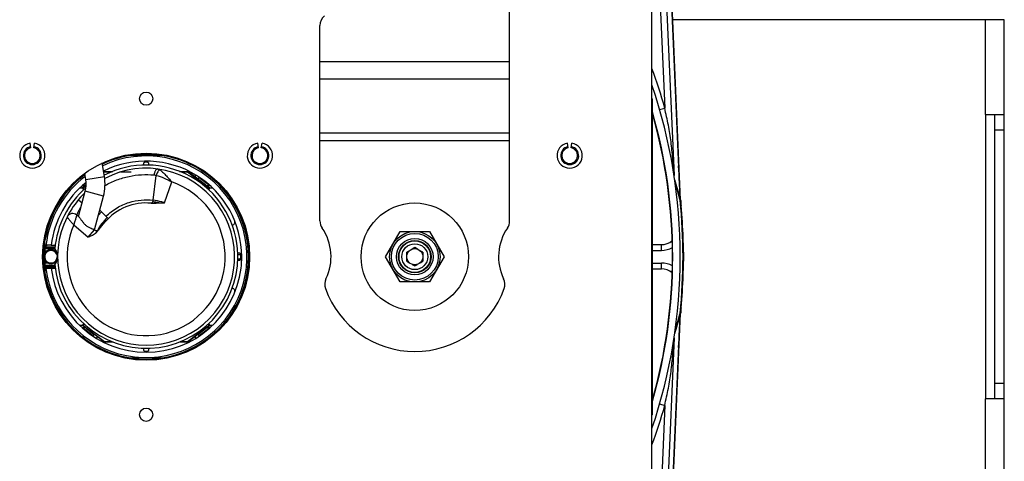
# Model space of a CAD drawing. Extents: x -1724 to 1181, y 2 to 1734.
# Tile 4 of 83: x -1492 to -1181, y 797 to 937. Entities that reach past the tile are written whole.
import ezdxf

# ---------------------------------------------------------------- set-up
doc = ezdxf.new("R2010")
doc.units = 0
doc.header["$LTSCALE"] = 65.395
doc.layers.get('0').update_dxf_attribs({"linetype": 'CONTINUOUS'})

msp = doc.modelspace()

# ---------------------------------------------------------------- linework, layer by layer
at = {"color": 7, "linetype": 'CONTINUOUS'}
for p, q in [((-1292.05, 686.01), (-1292.05, 1038.01)), ((-1337.05, 873.31), (-1337.05, 980.01)), ((-1397.05, 873.31), (-1397.05, 935.14)), ((-1180.55, 937.01), (-1285.44, 937.01)), ((-1180.55, 787.01), (-1180.55, 937.01)), ((-1292.05, 912.01), (-1291.85, 912.01)), ((-1291.85, 812.01), (-1291.85, 912.01)), ((-1186.55, 907.01), (-1180.55, 907.01)), ((-1186.55, 907.01), (-1186.55, 817.01)), ((-1183.55, 817.01), (-1183.55, 907.01)), ((-1488.49, 896.47), (-1488.75, 897.95)), ((-1487.62, 896.47), (-1487.36, 897.95)), ((-1416.49, 896.47), (-1416.75, 897.95)), ((-1415.62, 896.47), (-1415.36, 897.95)), ((-1318.49, 896.47), (-1318.75, 897.95)), ((-1317.62, 896.47), (-1317.36, 897.95)), ((-1376.29, 862.01), (-1371.67, 870.01)), ((-1371.67, 870.01), (-1362.43, 870.01)), ((-1362.43, 870.01), (-1357.81, 862.01)), ((-1368.74, 863.92), (-1369.55, 863.45)), ((-1369.55, 862.51), (-1369.55, 863.45)), ((-1367.05, 864.9), (-1367.87, 864.43)), ((-1366.24, 864.43), (-1367.05, 864.9)), ((-1364.55, 863.45), (-1365.37, 863.92)), ((-1364.55, 863.45), (-1364.55, 862.51)), ((-1291.85, 865.83), (-1289.05, 865.83)), ((-1291.85, 864.01), (-1289.05, 864.01)), ((-1371.67, 854.01), (-1376.29, 862.01)), ((-1369.55, 860.57), (-1369.55, 861.51)), ((-1369.55, 860.57), (-1368.74, 860.1)), ((-1365.37, 860.1), (-1364.55, 860.57)), ((-1364.55, 861.51), (-1364.55, 860.57)), ((-1357.81, 862.01), (-1362.43, 854.01)), ((-1291.85, 860.01), (-1289.05, 860.01)), ((-1367.87, 859.59), (-1367.05, 859.12)), ((-1367.05, 859.12), (-1366.24, 859.59)), ((-1291.85, 858.19), (-1289.05, 858.19)), ((-1362.43, 854.01), (-1371.67, 854.01)), ((-1180.55, 817.01), (-1186.55, 817.01)), ((-1291.85, 812.01), (-1292.05, 812.01))]:
    msp.add_line(p, q, dxfattribs=at)
at = {"color": 2, "linetype": 'CONTINUOUS'}
for p, q in [((-1286.22, 950.13), (-1283.18, 880.52)), ((-1282.95, 879.98), (-1286.01, 950.14)), ((-1452.8, 890.99), (-1452.8, 891.51)), ((-1452.3, 892.01), (-1451.8, 892.01)), ((-1451.3, 891.51), (-1451.3, 890.99)), ((-1465.24, 889.01), (-1462.63, 889.01)), ((-1463.12, 888.81), (-1465.17, 888.81)), ((-1456.75, 888.81), (-1460.15, 888.81)), ((-1441.47, 889.01), (-1438.86, 889.01)), ((-1438.93, 888.81), (-1440.99, 888.81)), ((-1436.34, 887.85), (-1436.69, 887.37)), ((-1472.18, 884.56), (-1471.05, 885.4)), ((-1471.05, 885.38), (-1472.16, 884.54)), ((-1435.62, 886.57), (-1435.2, 887.13)), ((-1435.62, 886.57), (-1435.38, 886.38)), ((-1431.94, 884.54), (-1435.26, 887.05)), ((-1435.25, 887.06), (-1431.93, 884.56)), ((-1433.22, 884.76), (-1432.76, 884.41)), ((-1471.3, 884.44), (-1472.35, 884.44)), ((-1471.81, 883.24), (-1472.2, 883.76)), ((-1472.19, 884.58), (-1472.18, 884.56)), ((-1472.16, 884.54), (-1472.09, 884.44)), ((-1471.06, 884.63), (-1471.3, 884.44)), ((-1431.76, 884.44), (-1432.8, 884.44)), ((-1431.9, 883.76), (-1432.3, 883.24)), ((-1432.02, 884.44), (-1431.94, 884.54)), ((-1431.93, 884.56), (-1431.91, 884.58)), ((-1464.05, 874.05), (-1466.74, 876.75)), ((-1474, 875.21), (-1473.42, 874.72)), ((-1468.47, 870.56), (-1468.41, 870.51)), ((-1281.95, 862.01), (-1282.16, 867.94)), ((-1484.35, 865.16), (-1484.35, 862.48)), ((-1484.25, 864.97), (-1484.25, 862.82)), ((-1480.9, 864.97), (-1484.25, 864.97)), ((-1484.05, 865.62), (-1484.05, 863.21)), ((-1484.05, 865.15), (-1480.88, 865.15)), ((-1480.92, 864.5), (-1484.05, 864.5)), ((-1484.05, 863.91), (-1483.36, 863.91)), ((-1484.05, 863.07), (-1484.05, 863.01)), ((-1482.08, 865.65), (-1483.74, 865.65)), ((-1483.21, 863.91), (-1482.77, 863.91)), ((-1481.53, 863.91), (-1481.09, 863.91)), ((-1480.95, 863.91), (-1480.53, 863.91)), ((-1422.55, 863.11), (-1423.07, 863.11)), ((-1484.33, 862.01), (-1484.4, 862.01)), ((-1484.35, 862.01), (-1484.35, 858.86)), ((-1484.25, 862.58), (-1484.25, 859.05)), ((-1484.05, 861.01), (-1483.94, 861.12)), ((-1484.05, 861.01), (-1484.05, 860.11)), ((-1484.05, 860.11), (-1482.77, 860.11)), ((-1481.53, 860.11), (-1480.53, 860.11)), ((-1422.55, 861.26), (-1423.07, 861.26)), ((-1423.07, 860.91), (-1422.55, 860.91)), ((-1423.06, 862.76), (-1422.55, 862.76)), ((-1422.05, 861.41), (-1422.05, 862.61)), ((-1282.16, 856.08), (-1281.95, 862.01)), ((-1484.25, 859.05), (-1480.9, 859.05)), ((-1484.05, 859.27), (-1484.05, 858.76)), ((-1480.92, 859.27), (-1484.05, 859.27)), ((-1480.88, 858.87), (-1484.05, 858.87)), ((-1484.05, 858.76), (-1480.87, 858.76)), ((-1482.11, 858.64), (-1482.08, 858.37)), ((-1480.85, 858.64), (-1482.11, 858.64)), ((-1283.18, 843.5), (-1286.22, 773.89)), ((-1286.01, 773.88), (-1282.95, 844.04)), ((-1472.35, 839.58), (-1471.3, 839.58)), ((-1472.2, 840.25), (-1471.8, 840.78)), ((-1472.18, 839.46), (-1472.19, 839.44)), ((-1468.85, 836.96), (-1472.18, 839.46)), ((-1472.09, 839.58), (-1472.16, 839.47)), ((-1472.16, 839.47), (-1468.84, 836.97)), ((-1470.88, 839.26), (-1471.35, 839.61)), ((-1435.26, 836.97), (-1431.94, 839.47)), ((-1431.93, 839.46), (-1435.25, 836.96)), ((-1433.22, 839.26), (-1432.8, 839.58)), ((-1432.8, 839.58), (-1431.76, 839.58)), ((-1432.3, 840.78), (-1431.9, 840.25)), ((-1431.94, 839.47), (-1432.02, 839.58)), ((-1431.91, 839.44), (-1431.93, 839.46)), ((-1468.48, 837.45), (-1468.91, 836.89)), ((-1468.73, 837.64), (-1468.48, 837.45)), ((-1467.77, 836.17), (-1467.41, 836.64)), ((-1462.63, 835.01), (-1465.24, 835.01)), ((-1465.17, 835.21), (-1463.12, 835.21)), ((-1438.86, 835.01), (-1441.48, 835.01)), ((-1440.98, 835.21), (-1438.93, 835.21)), ((-1436.69, 836.64), (-1436.34, 836.17)), ((-1435.38, 837.64), (-1435.67, 837.41)), ((-1435.2, 836.89), (-1435.62, 837.45)), ((-1452.8, 832.51), (-1452.8, 833.02)), ((-1451.8, 832.01), (-1452.3, 832.01)), ((-1451.3, 833.02), (-1451.3, 832.51))]:
    msp.add_line(p, q, dxfattribs=at)
at = {"color": 9, "linetype": 'CONTINUOUS'}
for p, q in [((-1289.74, 949.98), (-1287.95, 909.05)), ((-1287.75, 950.07), (-1285.02, 887.72)), ((-1186.55, 907.01), (-1186.55, 937.01)), ((-1397.05, 923.74), (-1337.05, 923.74)), ((-1337.05, 918.24), (-1397.05, 918.24)), ((-1291.85, 910.01), (-1292.05, 910.01)), ((-1289.6, 908.58), (-1287.95, 909.05)), ((-1397.05, 901.17), (-1337.05, 901.17)), ((-1180.55, 902.01), (-1183.55, 902.01)), ((-1337.05, 898.67), (-1397.05, 898.67)), ((-1465.17, 888.81), (-1465.43, 888.62)), ((-1432.18, 883.72), (-1438.93, 888.81)), ((-1471.16, 886.45), (-1465.23, 887.39)), ((-1449.84, 879.86), (-1448.87, 887.75)), ((-1446.2, 879.03), (-1443.93, 885.65)), ((-1471.07, 884.36), (-1471.92, 883.72)), ((-1471.92, 883.72), (-1471.66, 883.38)), ((-1471.63, 881.66), (-1471.82, 881.84)), ((-1465.56, 881.16), (-1471.35, 882.71)), ((-1432.45, 883.38), (-1432.18, 883.72)), ((-1473.5, 880.01), (-1472.34, 879.03)), ((-1282.94, 879.33), (-1282.98, 880.06)), ((-1466.17, 876.18), (-1467.16, 875.19)), ((-1474.94, 872.07), (-1470.34, 868.22)), ((-1470.34, 868.22), (-1468.41, 870.51)), ((-1282.3, 867.94), (-1282.16, 867.94)), ((-1289.05, 864.01), (-1289.05, 865.83)), ((-1289.05, 858.19), (-1289.05, 860.01)), ((-1282.16, 856.08), (-1282.3, 856.08)), ((-1282.98, 843.95), (-1282.94, 844.69)), ((-1471.66, 840.64), (-1471.92, 840.29)), ((-1471.92, 840.29), (-1465.17, 835.21)), ((-1438.93, 835.21), (-1432.18, 840.29)), ((-1432.18, 840.29), (-1432.45, 840.64)), ((-1285.02, 836.3), (-1287.75, 773.95)), ((-1183.55, 822.01), (-1180.55, 822.01)), ((-1186.55, 787.01), (-1186.55, 817.01)), ((-1292.05, 814.01), (-1291.85, 814.01)), ((-1287.95, 814.96), (-1289.74, 774.04)), ((-1289.6, 815.44), (-1287.95, 814.96))]:
    msp.add_line(p, q, dxfattribs=at)
at = {"color": 6, "linetype": 'CONTINUOUS'}
for p, q in [((-1446.98, 894.01), (-1457.13, 894.01)), ((-1465.23, 887.39), (-1465.91, 891.67)), ((-1471.16, 886.45), (-1471.46, 888.38)), ((-1465.46, 888.84), (-1465.24, 889.01)), ((-1435.62, 886.57), (-1438.86, 889.01)), ((-1433.22, 884.76), (-1435.38, 886.38)), ((-1473.48, 874.77), (-1471.35, 882.71)), ((-1473.06, 883.76), (-1472.2, 883.76)), ((-1471.3, 884.44), (-1472.2, 883.76)), ((-1471.92, 883.72), (-1472.2, 883.76)), ((-1432.76, 884.41), (-1431.9, 883.76)), ((-1432.18, 883.72), (-1431.9, 883.76)), ((-1431.9, 883.76), (-1431.04, 883.76)), ((-1468.41, 870.51), (-1465.56, 881.16)), ((-1467.87, 869.6), (-1465.08, 872.94)), ((-1484.05, 865.62), (-1484.05, 867.08)), ((-1484.05, 865.35), (-1483.6, 865.55)), ((-1483.6, 865.55), (-1483.38, 865.65)), ((-1482.08, 865.65), (-1480.82, 865.65)), ((-1484.05, 860.11), (-1484.05, 859.27)), ((-1281.95, 862.01), (-1282.19, 862.01)), ((-1484.05, 858.76), (-1484.05, 856.93)), ((-1483.74, 858.37), (-1480.82, 858.37)), ((-1472.2, 840.25), (-1473.07, 840.25)), ((-1471.92, 840.29), (-1472.2, 840.25)), ((-1471.35, 839.61), (-1472.2, 840.25)), ((-1470.88, 839.26), (-1468.73, 837.64)), ((-1435.38, 837.64), (-1433.22, 839.26)), ((-1432.8, 839.58), (-1431.9, 840.25)), ((-1432.18, 840.29), (-1431.9, 840.25)), ((-1431.04, 840.25), (-1431.9, 840.25)), ((-1465.24, 835.01), (-1468.48, 837.45)), ((-1435.67, 837.41), (-1438.86, 835.01)), ((-1457.13, 830.01), (-1446.98, 830.01))]:
    msp.add_line(p, q, dxfattribs=at)
for points in [[(-1472.19, 883.76), (-1472.2, 883.76), (-1472.2, 883.76), (-1472.2, 883.76)], [(-1431.91, 883.76), (-1431.91, 883.76), (-1431.9, 883.76), (-1431.9, 883.76)], [(-1472.19, 840.26), (-1472.2, 840.26), (-1472.2, 840.25), (-1472.2, 840.25)], [(-1431.91, 840.26), (-1431.91, 840.26), (-1431.9, 840.25), (-1431.9, 840.25)]]:
    msp.add_lwpolyline(points, dxfattribs=at)
at = {"color": 7, "linetype": 'CONTINUOUS'}
for centre, radius in [((-1452.05, 912.01), 2.1), ((-1452.05, 862.01), 32.75), ((-1367.05, 862.01), 17), ((-1367.05, 862.01), 8), ((-1367.05, 862.01), 5.13), ((-1367.05, 862.01), 5), ((-1367.05, 862.01), 4.1), ((-1367.05, 862.01), 2.55), ((-1452.05, 812.01), 2.1)]:
    msp.add_circle(centre, radius, dxfattribs=at)
at = {"color": 9, "linetype": 'CONTINUOUS'}
for radius in [7.39, 5.78]:
    msp.add_circle((-1367.05, 862.01), radius, dxfattribs=at)
at = {"color": 7, "linetype": 'CONTINUOUS'}
for centre, radius, start, end in [((-1393.05, 935.14), 4, 130, 180), ((-1452.05, 862.01), 169, 341.2355, 18.7645), ((-1452.05, 862.01), 166.6, 344.0698, 15.9301), ((-1452.05, 862.01), 166.5, 344.1978, 15.8022), ((-1488.05, 894.01), 4, 100, 80), ((-1416.05, 894.01), 4, 100, 80), ((-1318.05, 894.01), 4, 100, 80), ((-1488.05, 894.01), 2.85, 100, 80), ((-1488.05, 894.01), 2.5, 100, 80), ((-1452.05, 862.01), 32.5, 126.5834, 115.1663), ((-1416.05, 894.01), 2.85, 100, 80), ((-1416.05, 894.01), 2.5, 100, 80), ((-1318.05, 894.01), 2.85, 100, 80), ((-1318.05, 894.01), 2.5, 100, 80), ((-1393.05, 873.31), 4, 180, 214.4115), ((-1341.05, 873.31), 4, 325.5885, 360), ((-1409.55, 862.01), 16, 334.1774, 34.4115), ((-1324.55, 862.01), 16, 145.5885, 205.8226), ((-1289.05, 871.11), 5.28, 270, 310.4108), ((-1289.05, 871.11), 7.1, 270, 299.2998), ((-1289.05, 852.91), 7.1, 60.7002, 90), ((-1289.05, 852.91), 5.28, 49.5892, 90), ((-1391.55, 853.3), 4, 154.1774, 199.5766), ((-1342.56, 853.3), 4, 340.4234, 25.8226), ((-1367.05, 862.01), 30, 199.5766, 340.4234)]:
    msp.add_arc(centre, radius, start, end, dxfattribs=at)
at = {"color": 9, "linetype": 'CONTINUOUS'}
for centre, radius, start, end in [((-1452.05, 862.01), 170.71, 15.9968, 20.3992), ((-1452.05, 862.01), 31.9, 186.5551, 115.4744), ((-2227.02, 827.91), 945.48, 3.16203, 3.81079), ((-1452.05, 862.01), 31.9, 127.1472, 173.4449), ((-1452.05, 862.01), 25, 156.2602, 71.0395), ((-1343.9, 866.42), 62.33, 13.0716, 18.614), ((-1338.6, 866.6), 57.03, 14.1059, 18.9477), ((-1338, 866.76), 56.41, 13.4217, 14.0892), ((-1452.05, 862.01), 28, 149.1589, 153.3424), ((-1475.29, 873.67), 2, 50, 153.3424), ((-1343.9, 857.59), 62.33, 341.3868, 346.9284), ((-1338.56, 857.41), 56.99, 341.0508, 345.8956), ((-2233.65, 896.51), 952.12, 356.19144, 356.83558), ((-1338.29, 857.32), 56.7, 345.9126, 346.5767), ((-1452.05, 862.01), 170.71, 339.6007, 344.0032)]:
    msp.add_arc(centre, radius, start, end, dxfattribs=at)
at = {"color": 6, "linetype": 'CONTINUOUS'}
for centre, radius, start, end in [((-1452.05, 862.01), 32.4, 99.0125, 115.2132), ((-1452.05, 862.01), 32.4, 48.7121, 80.9875), ((-1452.05, 862.01), 28, 153.3424, 117.8849), ((-1452.05, 862.01), 32.4, 126.6727, 127), ((-1452.05, 862.01), 32.4, 132.8482, 170.9876), ((-1480.05, 885.04), 9, 345, 9), ((-1480.05, 885.04), 15, 345, 9), ((-1452.05, 862.01), 32.4, 279.0125, 48.4779), ((-1452.05, 862.01), 28, 134.0084, 149.1589), ((-1452.05, 862.01), 170, 5.4578, 6.8159), ((-1452.05, 862.01), 17, 84.5099, 140), ((-1482.15, 862.01), 2.25, 31.0167, 33.209), ((-1452.05, 862.01), 32.4, 189.0124, 227.1518), ((-1452.05, 862.01), 170, 353.1856, 354.5422), ((-1452.05, 862.01), 32.4, 229.0309, 230.955), ((-1452.05, 862.01), 32.4, 231.0148, 260.9875)]:
    msp.add_arc(centre, radius, start, end, dxfattribs=at)
at = {"color": 2, "linetype": 'CONTINUOUS'}
for centre, radius, start, end in [((-1452.05, 862.01), 30.25, 0, 116.4015), ((-1452.05, 862.01), 29, 4.9778, 117.1777), ((-1452.05, 862.01), 32.4, 127, 132.8482), ((-1452.05, 862.01), 30.25, 128.9308, 173.0856), ((-1452.05, 862.01), 32.4, 48.4779, 48.7121), ((-1452.05, 862.01), 29, 131.1334, 175.0222), ((-1452.05, 862.01), 17.5, 76.6863, 83.1472), ((-1272.4, 880.99), 10.79, 182.5014, 186.032), ((-1452.05, 862.01), 169.86, 353.9685, 6.0315), ((-1247.98, 881.51), 35, 182.5, 185.4578), ((-1452.05, 862.01), 170, 2, 5.4578), ((-1452.05, 862.01), 17.5, 134.9003, 151.575), ((-1424.96, 873.01), 1.01, 0.0537, 16.6101), ((-1467.77, 871.28), 1, 230, 320), ((-1482.15, 862.01), 2.25, 33.209, 328.9833), ((-1482.15, 862.01), 2.18, 22.3267, 180), ((-1482.15, 862.01), 2, 22.3062, 360), ((-1484.05, 862.01), 4, 321.0181, 38.9819), ((-1452.07, 862.01), 29.02, 0.0015, 4.9762), ((-1452.05, 862.01), 29, 184.9778, 360), ((-1482.15, 862.01), 2, 20.5193, 22.3037), ((-1422.55, 862.26), 0.503, 28.1772, 44.9425), ((-1422.55, 861.76), 0.503, 315.0566, 331.822), ((-1452.09, 862.01), 30.29, 353.0897, 359.9959), ((-1452.05, 862.01), 30.25, 186.9144, 353.0856), ((-1452.05, 862.01), 170, 354.5422, 358), ((-1424.96, 851.01), 1.01, 340.6882, 359.9126), ((-1247.98, 842.51), 35, 174.5422, 177.5), ((-1272.4, 843.03), 10.79, 173.968, 177.4986), ((-1452.05, 862.01), 32.4, 227.1518, 229.0309), ((-1452.05, 862.01), 32.4, 230.955, 231.0148)]:
    msp.add_arc(centre, radius, start, end, dxfattribs=at)
at = {"color": 9, "linetype": 'CONTINUOUS'}
for points, knots in [([(-1285.07, 888.01), (-1285.12, 888.85), (-1285.24, 890.54), (-1285.51, 893.99), (-1285.86, 897.47), (-1286.36, 900.99), (-1286.83, 903.65), (-1287.4, 906.33), (-1287.8, 908.13), (-1287.95, 909.05)], [0, 0, 0, 0, 0.118742, 0.239056, 0.48732, 0.613195, 0.740104, 0.868645, 1, 1, 1, 1]), ([(-1465.06, 884.52), (-1463.87, 885.21), (-1461.39, 886.38), (-1457.49, 887.53), (-1453.51, 888.06), (-1450.84, 888), (-1449.53, 887.87)], [0, 0, 0, 0, 0.255452, 0.506503, 0.753839, 1, 1, 1, 1]), ([(-1448.42, 889.77), (-1448.7, 889.81), (-1449.04, 889.4), (-1449.26, 888.95), (-1449.42, 888.48), (-1449.5, 888.12), (-1449.53, 887.87)], [0, 0, 0, 0, 0.367566, 0.516163, 0.677069, 1, 1, 1, 1]), ([(-1447.73, 889.52), (-1447.85, 889.46), (-1448.1, 889.26), (-1448.53, 888.69), (-1448.76, 888.14), (-1448.87, 887.75)], [0, 0, 0, 0, 0.186221, 0.435821, 1, 1, 1, 1]), ([(-1448.42, 889.77), (-1448.36, 889.76), (-1448.12, 889.72), (-1447.88, 889.62), (-1447.73, 889.52)], [0, 0, 0, 0, 0.246558, 1, 1, 1, 1]), ([(-1447.73, 889.52), (-1447.58, 889.42), (-1447.28, 889.2), (-1446.65, 888.65), (-1445.85, 887.84), (-1444.9, 886.77), (-1444.25, 886.03), (-1443.93, 885.65)], [0, 0, 0, 0, 0.096783, 0.207968, 0.457109, 0.725101, 1, 1, 1, 1]), ([(-1448.87, 887.75), (-1448, 887.55), (-1446.31, 886.91), (-1444.72, 886.09), (-1443.93, 885.65)], [0, 0, 0, 0, 0.496572, 1, 1, 1, 1]), ([(-1464.76, 874.76), (-1463.71, 875.8), (-1461.41, 877.59), (-1457.56, 879.3), (-1453.66, 880.07), (-1451.08, 880.02), (-1449.84, 879.86)], [0, 0, 0, 0, 0.272675, 0.529797, 0.769837, 1, 1, 1, 1]), ([(-1282.95, 879.98), (-1282.94, 879.87), (-1282.94, 879.71), (-1282.93, 879.53), (-1282.93, 879.45), (-1282.93, 879.4), (-1282.93, 879.36), (-1282.93, 879.33), (-1282.93, 879.31), (-1282.93, 879.29), (-1282.93, 879.28), (-1282.93, 879.3), (-1282.93, 879.31), (-1282.94, 879.32), (-1282.94, 879.33)], [0, 0, 0, 0, 0.458313, 0.639417, 0.715727, 0.781694, 0.836718, 0.880239, 0.911718, 0.930773, 0.937379, 0.944889, 0.965419, 1, 1, 1, 1]), ([(-1477.08, 874.57), (-1477.08, 874.57), (-1477.07, 874.57), (-1477.07, 874.55), (-1477.05, 874.54), (-1477.03, 874.52), (-1477.01, 874.49), (-1476.96, 874.43), (-1476.9, 874.35), (-1476.81, 874.24), (-1476.69, 874.1), (-1476.57, 873.95), (-1476.37, 873.71), (-1476.09, 873.39), (-1475.73, 872.97), (-1475.34, 872.53), (-1475.07, 872.23), (-1474.94, 872.07)], [0, 0, 0, 0, 0.001395, 0.005413, 0.011975, 0.021107, 0.032844, 0.047122, 0.082858, 0.127644, 0.180907, 0.241791, 0.309436, 0.46192, 0.631851, 0.813126, 1, 1, 1, 1]), ([(-1474, 875.21), (-1474, 875.21), (-1474.01, 875.2), (-1474.01, 875.19), (-1474.02, 875.17), (-1474.02, 875.14), (-1474.03, 875.1), (-1474.05, 875.04), (-1474.08, 874.94), (-1474.13, 874.8), (-1474.18, 874.64), (-1474.23, 874.45), (-1474.32, 874.15), (-1474.45, 873.75), (-1474.6, 873.22), (-1474.77, 872.66), (-1474.88, 872.27), (-1474.94, 872.07)], [0, 0, 0, 0, 0.001346, 0.005303, 0.011863, 0.020996, 0.032659, 0.046801, 0.082259, 0.126786, 0.179719, 0.240342, 0.307872, 0.460387, 0.630703, 0.812527, 1, 1, 1, 1]), ([(-1282.94, 844.69), (-1282.94, 844.7), (-1282.93, 844.71), (-1282.93, 844.72), (-1282.93, 844.74), (-1282.93, 844.72), (-1282.93, 844.71), (-1282.93, 844.69), (-1282.93, 844.66), (-1282.93, 844.61), (-1282.93, 844.57), (-1282.93, 844.49), (-1282.94, 844.31), (-1282.94, 844.15), (-1282.95, 844.04)], [0, 0, 0, 0, 0.034586, 0.05513, 0.062647, 0.069235, 0.088301, 0.119787, 0.163297, 0.218319, 0.284285, 0.360594, 0.5417, 1, 1, 1, 1]), ([(-1287.95, 814.96), (-1287.8, 815.88), (-1287.4, 817.68), (-1286.83, 820.36), (-1286.36, 823.03), (-1285.86, 826.54), (-1285.51, 830.03), (-1285.24, 833.48), (-1285.12, 835.17), (-1285.07, 836.01)], [0, 0, 0, 0, 0.131355, 0.259896, 0.386805, 0.51268, 0.760944, 0.881258, 1, 1, 1, 1])]:
    msp.add_open_spline(points, degree=3, knots=knots, dxfattribs=at)
at = {"color": 2, "linetype": 'CONTINUOUS'}
for points, knots in [([(-1452.8, 891.51), (-1452.8, 891.57), (-1452.78, 891.71), (-1452.67, 891.87), (-1452.5, 891.98), (-1452.37, 892.01), (-1452.3, 892.01)], [0, 0, 0, 0, 0.249999, 0.499998, 0.749998, 1, 1, 1, 1]), ([(-1451.8, 892.01), (-1451.74, 892.01), (-1451.61, 891.98), (-1451.44, 891.87), (-1451.33, 891.71), (-1451.3, 891.57), (-1451.3, 891.51)], [0, 0, 0, 0, 0.250002, 0.500002, 0.750001, 1, 1, 1, 1]), ([(-1465.17, 888.81), (-1465.18, 888.83), (-1465.19, 888.87), (-1465.21, 888.92), (-1465.22, 888.95), (-1465.23, 888.97), (-1465.23, 888.99), (-1465.24, 889), (-1465.24, 889.01), (-1465.24, 889.01)], [0, 0, 0, 0, 0.374167, 0.545378, 0.697604, 0.824464, 0.920114, 0.979754, 1, 1, 1, 1]), ([(-1438.86, 889.01), (-1438.87, 889.01), (-1438.87, 889), (-1438.87, 888.99), (-1438.88, 888.97), (-1438.89, 888.95), (-1438.9, 888.92), (-1438.91, 888.87), (-1438.92, 888.83), (-1438.93, 888.81)], [0, 0, 0, 0, 0.020258, 0.079867, 0.175533, 0.302379, 0.454578, 0.625811, 1, 1, 1, 1]), ([(-1450.3, 878.98), (-1450.31, 878.97), (-1450.35, 878.95), (-1450.4, 878.94), (-1450.44, 878.94)], [0, 0, 0, 0, 0.268284, 1, 1, 1, 1]), ([(-1450.43, 878.93), (-1450.25, 878.92), (-1449.9, 878.9), (-1449.19, 878.94), (-1448.32, 879.02), (-1447.26, 879.08), (-1446.56, 879.06), (-1446.2, 879.03)], [0, 0, 0, 0, 0.125005, 0.250011, 0.500022, 0.750022, 1, 1, 1, 1]), ([(-1449.84, 879.86), (-1449.86, 879.68), (-1449.94, 879.35), (-1450.16, 879.05), (-1450.3, 878.98)], [0, 0, 0, 0, 0.549212, 1, 1, 1, 1]), ([(-1446.2, 879.03), (-1446.51, 879.14), (-1447.7, 879.51), (-1448.93, 879.76), (-1449.84, 879.86)], [0, 0, 0, 0, 0.260419, 1, 1, 1, 1]), ([(-1472.67, 877.79), (-1472.78, 877.62), (-1472.99, 877.3), (-1473.27, 876.82), (-1473.5, 876.39), (-1473.66, 876.05), (-1473.76, 875.81), (-1473.83, 875.66), (-1473.88, 875.53), (-1473.93, 875.42), (-1473.96, 875.34), (-1473.97, 875.29), (-1473.98, 875.26), (-1473.99, 875.24), (-1474, 875.22), (-1474, 875.21), (-1474, 875.21), (-1474, 875.21)], [0, 0, 0, 0, 0.205411, 0.395911, 0.567111, 0.714965, 0.778923, 0.83561, 0.88458, 0.925402, 0.957667, 0.970469, 0.981002, 0.989241, 0.995161, 0.998748, 1, 1, 1, 1]), ([(-1473.42, 874.72), (-1473.36, 874.66), (-1473.22, 874.51), (-1473.02, 874.25), (-1472.8, 873.94), (-1472.47, 873.48), (-1472.02, 872.87), (-1471.4, 872.16), (-1470.65, 871.57), (-1469.85, 871.17), (-1469.22, 870.94), (-1468.79, 870.76), (-1468.61, 870.67), (-1468.54, 870.62)], [0, 0, 0, 0, 0.041028, 0.092556, 0.151432, 0.215432, 0.353371, 0.499247, 0.647323, 0.787963, 0.908762, 0.95839, 1, 1, 1, 1]), ([(-1424.84, 872.02), (-1424.72, 872.03), (-1424.48, 872.1), (-1424.19, 872.33), (-1423.99, 872.64), (-1423.95, 872.89), (-1423.95, 873.01)], [0, 0, 0, 0, 0.250008, 0.500005, 0.750002, 1, 1, 1, 1]), ([(-1483.74, 865.65), (-1483.77, 865.65), (-1483.87, 865.65), (-1483.98, 865.64), (-1484.05, 865.62)], [0, 0, 0, 0, 0.266709, 1, 1, 1, 1]), ([(-1422.05, 862.61), (-1422.05, 862.68), (-1422.08, 862.81), (-1422.19, 862.97), (-1422.36, 863.09), (-1422.49, 863.11), (-1422.55, 863.11)], [0, 0, 0, 0, 0.250002, 0.500002, 0.750001, 1, 1, 1, 1]), ([(-1422.55, 862.76), (-1422.49, 862.76), (-1422.36, 862.73), (-1422.24, 862.66), (-1422.2, 862.61)], [0, 0, 0, 0, 0.5, 1, 1, 1, 1]), ([(-1422.55, 860.91), (-1422.49, 860.91), (-1422.36, 860.93), (-1422.19, 861.04), (-1422.08, 861.21), (-1422.05, 861.34), (-1422.05, 861.41)], [0, 0, 0, 0, 0.249999, 0.499998, 0.749998, 1, 1, 1, 1]), ([(-1422.2, 861.41), (-1422.24, 861.36), (-1422.36, 861.28), (-1422.49, 861.26), (-1422.55, 861.26)], [0, 0, 0, 0, 0.5, 1, 1, 1, 1]), ([(-1423.95, 851.01), (-1423.95, 851.13), (-1423.99, 851.37), (-1424.19, 851.69), (-1424.48, 851.92), (-1424.72, 851.99), (-1424.84, 852)], [0, 0, 0, 0, 0.249998, 0.499995, 0.749992, 1, 1, 1, 1]), ([(-1465.24, 835.01), (-1465.24, 835.01), (-1465.24, 835.02), (-1465.23, 835.03), (-1465.23, 835.05), (-1465.22, 835.07), (-1465.21, 835.1), (-1465.19, 835.15), (-1465.18, 835.18), (-1465.17, 835.21)], [0, 0, 0, 0, 0.020258, 0.079867, 0.175533, 0.302379, 0.454578, 0.625811, 1, 1, 1, 1]), ([(-1438.93, 835.21), (-1438.92, 835.18), (-1438.91, 835.15), (-1438.9, 835.1), (-1438.89, 835.07), (-1438.88, 835.05), (-1438.87, 835.03), (-1438.87, 835.02), (-1438.87, 835.01), (-1438.86, 835.01)], [0, 0, 0, 0, 0.374167, 0.545378, 0.697604, 0.824464, 0.920114, 0.979754, 1, 1, 1, 1]), ([(-1452.3, 832.01), (-1452.37, 832.01), (-1452.5, 832.03), (-1452.67, 832.15), (-1452.78, 832.31), (-1452.8, 832.44), (-1452.8, 832.51)], [0, 0, 0, 0, 0.250002, 0.500002, 0.750001, 1, 1, 1, 1]), ([(-1451.3, 832.51), (-1451.3, 832.44), (-1451.33, 832.31), (-1451.44, 832.15), (-1451.61, 832.03), (-1451.74, 832.01), (-1451.8, 832.01)], [0, 0, 0, 0, 0.249999, 0.499998, 0.749998, 1, 1, 1, 1])]:
    msp.add_open_spline(points, degree=3, knots=knots, dxfattribs=at)
at = {"color": 9, "linetype": 'CONTINUOUS'}
msp.add_open_spline([(-1449.53, 887.87), (-1449.3, 887.85), (-1449.08, 887.81), (-1448.87, 887.75)], degree=3, dxfattribs=at)
at = {"color": 6, "linetype": 'CONTINUOUS'}
for points, knots in [([(-1467.87, 869.6), (-1468.18, 869.24), (-1469, 868.7), (-1469.89, 868.38), (-1470.34, 868.22)], [0, 0, 0, 0, 0.498447, 1, 1, 1, 1]), ([(-1483.74, 858.37), (-1483.77, 858.37), (-1483.87, 858.37), (-1483.98, 858.38), (-1484.05, 858.39)], [0, 0, 0, 0, 0.266714, 1, 1, 1, 1])]:
    msp.add_open_spline(points, degree=3, knots=knots, dxfattribs=at)
at = {"color": 2, "linetype": 'CONTINUOUS'}
for points in [[(-1468.54, 870.62), (-1468.51, 870.6), (-1468.49, 870.58), (-1468.47, 870.56)], [(-1480.28, 862.71), (-1480.2, 862.49), (-1480.15, 862.25), (-1480.15, 862.01)], [(-1422.11, 862.49), (-1422.07, 862.42), (-1422.05, 862.34), (-1422.05, 862.26)], [(-1422.05, 861.76), (-1422.05, 861.68), (-1422.07, 861.59), (-1422.11, 861.52)]]:
    msp.add_open_spline(points, degree=3, dxfattribs=at)

doc.saveas('drawing.dxf')
